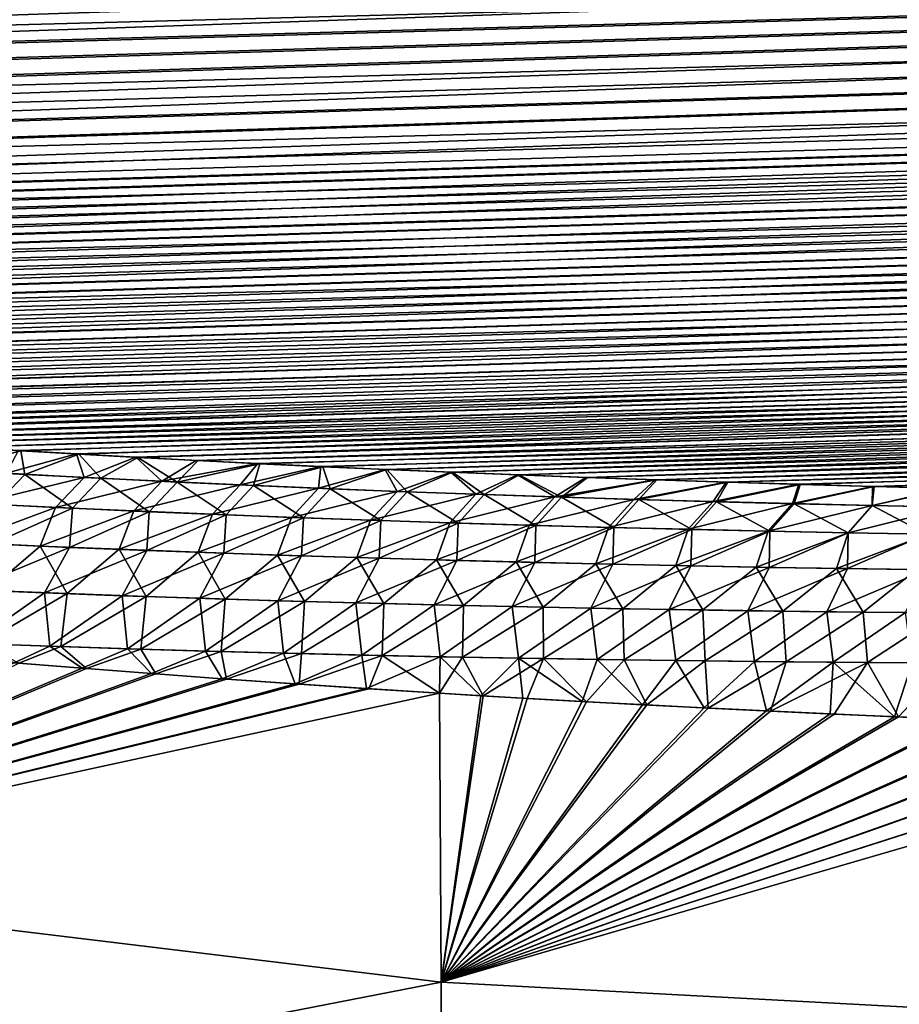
# Model space of a CAD drawing. Header units: metres. Extents: x -61 to 49, y -32 to 32.
# Tile 226 of 256: x 14.89 to 17.66, y 13.02 to 16.13. Entities that reach past the tile are written whole.
import ezdxf

# ---------------------------------------------------------------- set-up
doc = ezdxf.new("R2010")
doc.units = ezdxf.units.M
doc.layers.add('solid_K_27_40_10_000Y34', color=7, linetype='CONTINUOUS')

msp = doc.modelspace()

# ---------------------------------------------------------------- linework, layer by layer
at = {"layer": 'solid_K_27_40_10_000Y34'}
for points in [[(43.226002, 17.29109, 10.529416), (8.667266, 16.180258, 10.048165), (8.706863, 16.122061, 10.161276)], [(43.226002, 17.29109, 10.529416), (8.706863, 16.122061, 10.161276), (8.755336, 16.063543, 10.277651)], [(43.208416, 17.069876, 10.948779), (43.226002, 17.29109, 10.529416), (8.755336, 16.063543, 10.277651)], [(43.208401, 17.069761, -10.949), (8.749625, 16.069988, -10.264708), (8.702182, 16.128473, -10.148696)], [(43.208401, 17.069761, -10.949), (8.806082, 16.011202, -10.384082), (8.749625, 16.069988, -10.264708)], [(43.208416, 17.069876, 10.948779), (8.755336, 16.063543, 10.277651), (8.812924, 16.004751, 10.397364)], [(43.208401, 17.069761, -10.949), (43.179043, 16.859137, -11.374247), (8.806082, 16.011202, -10.384082)], [(43.208416, 17.069876, 10.948779), (8.812924, 16.004751, 10.397364), (8.881098, 15.945402, 10.521252)], [(43.208416, 17.069876, 10.948779), (8.881098, 15.945402, 10.521252), (8.959942, 15.885625, 10.649261)], [(43.179058, 16.859222, 11.374068), (43.208416, 17.069876, 10.948779), (8.959942, 15.885625, 10.649261)], [(43.179043, 16.859137, -11.374247), (8.873101, 15.951882, -10.507565), (8.806082, 16.011202, -10.384082)], [(43.179043, 16.859137, -11.374247), (8.950794, 15.892119, -10.635185), (8.873101, 15.951882, -10.507565)], [(43.179043, 16.859137, -11.374247), (9.041275, 15.831706, -10.767757), (8.950794, 15.892119, -10.635185)], [(43.179058, 16.859222, 11.374068), (8.959942, 15.885625, 10.649261), (9.051338, 15.825407, 10.781788)], [(43.179043, 16.859137, -11.374247), (9.144457, 15.770795, -10.905213), (9.041275, 15.831706, -10.767757)], [(43.179058, 16.859222, 11.374068), (9.051338, 15.825407, 10.781788), (9.155223, 15.764862, 10.918821)], [(43.179043, 16.859137, -11.374247), (43.137859, 16.659208, -11.805233), (9.144457, 15.770795, -10.905213)], [(43.179058, 16.859222, 11.374068), (9.155223, 15.764862, 10.918821), (9.273528, 15.704136, 11.060455)], [(43.179058, 16.859222, 11.374068), (9.273528, 15.704136, 11.060455), (9.406145, 15.643331, 11.206717)], [(43.137875, 16.659271, 11.805096), (43.179058, 16.859222, 11.374068), (9.406145, 15.643331, 11.206717)], [(43.137859, 16.659208, -11.805233), (9.262332, 15.709609, -11.047515), (9.144457, 15.770795, -10.905213)], [(43.137859, 16.659208, -11.805233), (9.394786, 15.648253, -11.194696), (9.262332, 15.709609, -11.047515)], [(43.137859, 16.659208, -11.805233), (9.543297, 15.587199, -11.3461), (9.394786, 15.648253, -11.194696)], [(43.137875, 16.659271, 11.805096), (9.406145, 15.643331, 11.206717), (9.554759, 15.582767, 11.357292)], [(43.137859, 16.659208, -11.805233), (43.084755, 16.47002, -12.242013), (9.543297, 15.587199, -11.3461)], [(43.137875, 16.659271, 11.805096), (9.554759, 15.582767, 11.357292), (9.719292, 15.522532, 11.512231)], [(43.137875, 16.659271, 11.805096), (9.719292, 15.522532, 11.512231), (9.808029, 15.492647, 11.591206)], [(43.084766, 16.47006, 12.241916), (43.137875, 16.659271, 11.805096), (9.808029, 15.492647, 11.591206)], [(43.084755, 16.47002, -12.242013), (9.707787, 15.526532, -11.50177), (9.543297, 15.587199, -11.3461)], [(43.084755, 16.47002, -12.242013), (9.889677, 15.466562, -11.661357), (9.707787, 15.526532, -11.50177)], [(43.084766, 16.47006, 12.241916), (9.808029, 15.492647, 11.591206), (9.90121, 15.462957, 11.671139)], [(43.084755, 16.47002, -12.242013), (9.987041, 15.436864, -11.742625), (9.889677, 15.466562, -11.661357)], [(43.084766, 16.47006, 12.241916), (9.90121, 15.462957, 11.671139), (9.99859, 15.433441, 11.75209)], [(43.084755, 16.47002, -12.242013), (43.01968, 16.291759, -12.68434), (9.987041, 15.436864, -11.742625)], [(43.084766, 16.47006, 12.241916), (9.99859, 15.433441, 11.75209), (10.100445, 15.404137, 11.834024)], [(43.084766, 16.47006, 12.241916), (10.100445, 15.404137, 11.834024), (10.207073, 15.375083, 11.916903)], [(43.084766, 16.47006, 12.241916), (10.207073, 15.375083, 11.916903), (10.318611, 15.346305, 12.000706)], [(43.084766, 16.47006, 12.241916), (10.318611, 15.346305, 12.000706), (10.434742, 15.317786, 12.085471)], [(43.019688, 16.291784, 12.684278), (43.084766, 16.47006, 12.241916), (10.434742, 15.317786, 12.085471)], [(43.01968, 16.291759, -12.68434), (10.088888, 15.407384, -11.824866), (9.987041, 15.436864, -11.742625)], [(43.01968, 16.291759, -12.68434), (10.195523, 15.37816, -11.90805), (10.088888, 15.407384, -11.824866)], [(43.01968, 16.291759, -12.68434), (10.30709, 15.349213, -11.99216), (10.195523, 15.37816, -11.90805)], [(43.01968, 16.291759, -12.68434), (10.423265, 15.320531, -12.077232), (10.30709, 15.349213, -11.99216)], [(43.01968, 16.291759, -12.68434), (10.544301, 15.292143, -12.163245), (10.423265, 15.320531, -12.077232)], [(43.019688, 16.291784, 12.684278), (10.434742, 15.317786, 12.085471), (10.555717, 15.289557, 12.171181)], [(43.01968, 16.291759, -12.68434), (42.942421, 16.124485, -13.132314), (10.544301, 15.292143, -12.163245)], [(43.019688, 16.291784, 12.684278), (10.555717, 15.289557, 12.171181), (10.681849, 15.261649, 12.257811)], [(43.019688, 16.291784, 12.684278), (10.681849, 15.261649, 12.257811), (10.813352, 15.234088, 12.345344)], [(43.019688, 16.291784, 12.684278), (10.813352, 15.234088, 12.345344), (10.949871, 15.206861, 12.433809)], [(43.019688, 16.291784, 12.684278), (10.949871, 15.206861, 12.433809), (11.091619, 15.179994, 12.523193)], [(42.942425, 16.124495, 13.132286), (43.019688, 16.291784, 12.684278), (11.091619, 15.179994, 12.523193)], [(42.942421, 16.124485, -13.132314), (10.670511, 15.264083, -12.250172), (10.544301, 15.292143, -12.163245)], [(42.942421, 16.124485, -13.132314), (10.802115, 15.236379, -12.337988), (10.670511, 15.264083, -12.250172)], [(42.942421, 16.124485, -13.132314), (10.938761, 15.209017, -12.426724), (10.802115, 15.236379, -12.337988)], [(42.942421, 16.124485, -13.132314), (11.080655, 15.182021, -12.516372), (10.938761, 15.209017, -12.426724)], [(42.942421, 16.124485, -13.132314), (11.228138, 15.155422, -12.606909), (11.080655, 15.182021, -12.516372)], [(42.942425, 16.124495, 13.132286), (11.091619, 15.179994, 12.523193), (11.238948, 15.153519, 12.613471)], [(42.942421, 16.124485, -13.132314), (42.85297, 15.96842, -13.585645), (11.228138, 15.155422, -12.606909)], [(42.942425, 16.124495, 13.132286), (11.238948, 15.153519, 12.613471), (11.392155, 15.127465, 12.704619)], [(42.942425, 16.124495, 13.132286), (11.392155, 15.127465, 12.704619), (11.550875, 15.101825, 12.796659)], [(42.942425, 16.124495, 13.132286), (11.550875, 15.101825, 12.796659), (11.71525, 15.076613, 12.889587)], [(42.942425, 16.124495, 13.132286), (11.71525, 15.076613, 12.889587), (11.885669, 15.051862, 12.983389)], [(42.852966, 15.968419, 13.585647), (42.942425, 16.124495, 13.132286), (11.885669, 15.051862, 12.983389)], [(42.85297, 15.96842, -13.585645), (11.381501, 15.129248, -12.698318), (11.228138, 15.155422, -12.606909)], [(42.85297, 15.96842, -13.585645), (11.540381, 15.103488, -12.79062), (11.381501, 15.129248, -12.698318)], [(42.85297, 15.96842, -13.585645), (11.704923, 15.078161, -12.88381), (11.540381, 15.103488, -12.79062)], [(42.85297, 15.96842, -13.585645), (11.875518, 15.0533, -12.977867), (11.704923, 15.078161, -12.88381)], [(42.85297, 15.96842, -13.585645), (12.052542, 15.028934, -13.072772), (11.875518, 15.0533, -12.977867)], [(42.852966, 15.968419, 13.585647), (11.885669, 15.051862, 12.983389), (12.062506, 15.027601, 13.078044)], [(42.85297, 15.96842, -13.585645), (42.750988, 15.82365, -14.044454), (12.052542, 15.028934, -13.072772)], [(42.852966, 15.968419, 13.585647), (12.062506, 15.027601, 13.078044), (12.245441, 15.003824, 13.173568)], [(42.852966, 15.968419, 13.585647), (12.245441, 15.003824, 13.173568), (12.434498, 14.980542, 13.269962)], [(42.852966, 15.968419, 13.585647), (12.434498, 14.980542, 13.269962), (12.630112, 14.957789, 13.367206)], [(42.852966, 15.968419, 13.585647), (12.630112, 14.957789, 13.367206), (12.832717, 14.935596, 13.465279)], [(42.750984, 15.823644, 14.044475), (42.852966, 15.968419, 13.585647), (12.832717, 14.935596, 13.465279)], [(42.750988, 15.82365, -14.044454), (12.235677, 15.005057, -13.168539), (12.052542, 15.028934, -13.072772)], [(42.750988, 15.82365, -14.044454), (12.424943, 14.981682, -13.265169), (12.235677, 15.005057, -13.168539)], [(42.750988, 15.82365, -14.044454), (12.620775, 14.958838, -13.362642), (12.424943, 14.981682, -13.265169)], [(42.750988, 15.82365, -14.044454), (12.823607, 14.936561, -13.460938), (12.620775, 14.958838, -13.362642)], [(42.750988, 15.82365, -14.044454), (13.033243, 14.914847, -13.560067), (12.823607, 14.936561, -13.460938)], [(42.750984, 15.823644, 14.044475), (12.832717, 14.935596, 13.465279), (13.042115, 14.91396, 13.564194)], [(42.750988, 15.82365, -14.044454), (42.636505, 15.690427, -14.508422), (13.033243, 14.914847, -13.560067)], [(42.750984, 15.823644, 14.044475), (13.042115, 14.91396, 13.564194), (13.258146, 14.892888, 13.663956)], [(42.750984, 15.823644, 14.044475), (13.258146, 14.892888, 13.663956), (13.481306, 14.872413, 13.764539)], [(42.750984, 15.823644, 14.044475), (13.481306, 14.872413, 13.764539), (13.71209, 14.852569, 13.865913)], [(42.750984, 15.823644, 14.044475), (13.71209, 14.852569, 13.865913), (13.870234, 14.839699, 13.933934)], [(42.750984, 15.823644, 14.044475), (13.870234, 14.839699, 13.933934), (14.031512, 14.827103, 14.002322)], [(42.636494, 15.690418, 14.508453), (42.750984, 15.823644, 14.044475), (14.031512, 14.827103, 14.002322)], [(42.636505, 15.690427, -14.508422), (13.249521, 14.893701, -13.660035), (13.033243, 14.914847, -13.560067)], [(42.636505, 15.690427, -14.508422), (13.472935, 14.873156, -13.760818), (13.249521, 14.893701, -13.660035)], [(42.636505, 15.690427, -14.508422), (13.703979, 14.853247, -13.862389), (13.472935, 14.873156, -13.760818)], [(42.636505, 15.690427, -14.508422), (13.862298, 14.840334, -13.930537), (13.703979, 14.853247, -13.862389)], [(42.636505, 15.690427, -14.508422), (14.023755, 14.827698, -13.999052), (13.862298, 14.840334, -13.930537)], [(42.636505, 15.690427, -14.508422), (14.188501, 14.815349, -14.067923), (14.023755, 14.827698, -13.999052)], [(42.636494, 15.690418, 14.508453), (14.031512, 14.827103, 14.002322), (14.196076, 14.814793, 14.071069)], [(42.636505, 15.690427, -14.508422), (42.509071, 15.568873, -14.977661), (14.188501, 14.815349, -14.067923)], [(42.636494, 15.690418, 14.508453), (14.196076, 14.814793, 14.071069), (14.364094, 14.80278, 14.140161)], [(42.636494, 15.690418, 14.508453), (14.364094, 14.80278, 14.140161), (14.535733, 14.791076, 14.209587)], [(42.636494, 15.690418, 14.508453), (14.535733, 14.791076, 14.209587), (14.711162, 14.779693, 14.279335)], [(42.636494, 15.690418, 14.508453), (14.711162, 14.779693, 14.279335), (14.890439, 14.768634, 14.349403)], [(42.636494, 15.690418, 14.508453), (14.890439, 14.768634, 14.349403), (15.073186, 14.757883, 14.419818)], [(42.636494, 15.690418, 14.508453), (15.073186, 14.757883, 14.419818), (15.259516, 14.747449, 14.49057)], [(42.50906, 15.568864, 14.977697), (42.636494, 15.690418, 14.508453), (15.259516, 14.747449, 14.49057)], [(42.509071, 15.568873, -14.977661), (14.356703, 14.803299, -14.137136), (14.188501, 14.815349, -14.067923)], [(42.509071, 15.568873, -14.977661), (14.528527, 14.791559, -14.206683), (14.356703, 14.803299, -14.137136)], [(42.509071, 15.568873, -14.977661), (14.704143, 14.780141, -14.276551), (14.528527, 14.791559, -14.206683)], [(42.509071, 15.568873, -14.977661), (14.883609, 14.76905, -14.346736), (14.704143, 14.780141, -14.276551)], [(42.509071, 15.568873, -14.977661), (15.066546, 14.758266, -14.417267), (14.883609, 14.76905, -14.346736)], [(42.509071, 15.568873, -14.977661), (15.253068, 14.747803, -14.488133), (15.066546, 14.758266, -14.417267)], [(42.509071, 15.568873, -14.977661), (15.443365, 14.737669, -14.559318), (15.253068, 14.747803, -14.488133)], [(42.50906, 15.568864, 14.977697), (15.259516, 14.747449, 14.49057), (15.449619, 14.737344, 14.561643)], [(42.509071, 15.568873, -14.977661), (42.368725, 15.459257, -15.451843), (15.443365, 14.737669, -14.559318)], [(42.50906, 15.568864, 14.977697), (15.449619, 14.737344, 14.561643), (15.643689, 14.727583, 14.633018)], [(42.50906, 15.568864, 14.977697), (15.643689, 14.727583, 14.633018), (15.841919, 14.718176, 14.70468)], [(42.50906, 15.568864, 14.977697), (15.841919, 14.718176, 14.70468), (16.044458, 14.709134, 14.776617)], [(42.50906, 15.568864, 14.977697), (16.044458, 14.709134, 14.776617), (16.2509, 14.700437, 14.848867)], [(42.50906, 15.568864, 14.977697), (16.2509, 14.700437, 14.848867), (16.461256, 14.692086, 14.921427)], [(42.50906, 15.568864, 14.977697), (16.461256, 14.692086, 14.921427), (16.675747, 14.684099, 14.994271)], [(42.368713, 15.459249, 15.451878), (42.50906, 15.568864, 14.977697), (16.675747, 14.684099, 14.994271)], [(42.368725, 15.459257, -15.451843), (15.637631, 14.72788, -14.630804), (15.443365, 14.737669, -14.559318)], [(42.368725, 15.459257, -15.451843), (15.836057, 14.718447, -14.702575), (15.637631, 14.72788, -14.630804)], [(42.368725, 15.459257, -15.451843), (16.038795, 14.709381, -14.774616), (15.836057, 14.718447, -14.702575)], [(42.368725, 15.459257, -15.451843), (16.245436, 14.70066, -14.84697), (16.038795, 14.709381, -14.774616)], [(42.368725, 15.459257, -15.451843), (16.455996, 14.692288, -14.919629), (16.245436, 14.70066, -14.84697)], [(42.368725, 15.459257, -15.451843), (16.670691, 14.68428, -14.992573), (16.455996, 14.692288, -14.919629)], [(42.368725, 15.459257, -15.451843), (16.889742, 14.676651, -15.065773), (16.670691, 14.68428, -14.992573)], [(42.368713, 15.459249, 15.451878), (16.675747, 14.684099, 14.994271), (16.894596, 14.676489, 15.067376)], [(42.368725, 15.459257, -15.451843), (42.214939, 15.361743, -15.93105), (16.889742, 14.676651, -15.065773)], [(42.368713, 15.459249, 15.451878), (16.894596, 14.676489, 15.067376), (17.118021, 14.66927, 15.140716)], [(42.368713, 15.459249, 15.451878), (17.118021, 14.66927, 15.140716), (17.346243, 14.662455, 15.214266)], [(42.368713, 15.459249, 15.451878), (17.346243, 14.662455, 15.214266), (17.578926, 14.656026, 15.28807)], [(42.368713, 15.459249, 15.451878), (17.578926, 14.656026, 15.28807), (17.815899, 14.649975, 15.362146)], [(42.214939, 15.361743, -15.93105), (17.113373, 14.669414, -15.139206), (16.889742, 14.676651, -15.065773)], [(42.214939, 15.361743, -15.93105), (17.341799, 14.662582, -15.212848), (17.113373, 14.669414, -15.139206)], [(42.214939, 15.361743, -15.93105), (17.574684, 14.656137, -15.286739), (17.341799, 14.662582, -15.212848)], [(42.214939, 15.361743, -15.93105), (17.811859, 14.650072, -15.360901), (17.574684, 14.656137, -15.286739)], [(14.664516, 14.707508, 14.505628), (14.890439, 14.768634, 14.349403), (14.711162, 14.779693, 14.279335)], [(14.9034, 14.694076, 14.598956), (14.890439, 14.768634, 14.349403), (14.664516, 14.707508, 14.505628)], [(14.845307, 14.697394, -14.576065), (14.883609, 14.76905, -14.346736), (15.066546, 14.758266, -14.417267)], [(14.9034, 14.694076, 14.598956), (15.073186, 14.757883, 14.419818), (14.890439, 14.768634, 14.349403)], [(14.845307, 14.697394, -14.576065), (15.066546, 14.758266, -14.417267), (15.090078, 14.684342, -14.670185)], [(15.143029, 14.68151, 14.690658), (15.073186, 14.757883, 14.419818), (14.9034, 14.694076, 14.598956)], [(15.090078, 14.684342, -14.670185), (15.066546, 14.758266, -14.417267), (15.253068, 14.747803, -14.488133)], [(15.143029, 14.68151, 14.690658), (15.259516, 14.747449, 14.49057), (15.073186, 14.757883, 14.419818)], [(15.090078, 14.684342, -14.670185), (15.253068, 14.747803, -14.488133), (15.335592, 14.672161, -14.76265)], [(15.383355, 14.669765, 14.780792), (15.259516, 14.747449, 14.49057), (15.143029, 14.68151, 14.690658)], [(15.335592, 14.672161, -14.76265), (15.253068, 14.747803, -14.488133), (15.443365, 14.737669, -14.559318)], [(15.383355, 14.669765, 14.780792), (15.449619, 14.737344, 14.561643), (15.259516, 14.747449, 14.49057)], [(15.335592, 14.672161, -14.76265), (15.443365, 14.737669, -14.559318), (15.637631, 14.72788, -14.630804)], [(15.383355, 14.669765, 14.780792), (15.643689, 14.727583, 14.633018), (15.449619, 14.737344, 14.561643)], [(14.9034, 14.694076, 14.598956), (14.664516, 14.707508, 14.505628), (14.811973, 14.598897, 14.79831)], [(15.335592, 14.672161, -14.76265), (15.637631, 14.72788, -14.630804), (15.581812, 14.660813, -14.853506)], [(15.624344, 14.658806, 14.869405), (15.643689, 14.727583, 14.633018), (15.383355, 14.669765, 14.780792)], [(15.581812, 14.660813, -14.853506), (15.637631, 14.72788, -14.630804), (15.836057, 14.718447, -14.702575)], [(15.581812, 14.660813, -14.853506), (15.836057, 14.718447, -14.702575), (15.828703, 14.650264, -14.942803)], [(15.624344, 14.658806, 14.869405), (15.841919, 14.718176, 14.70468), (15.643689, 14.727583, 14.633018)], [(15.865965, 14.648602, 14.956535), (15.841919, 14.718176, 14.70468), (15.624344, 14.658806, 14.869405)], [(15.828703, 14.650264, -14.942803), (15.836057, 14.718447, -14.702575), (16.038795, 14.709381, -14.774616)], [(15.828703, 14.650264, -14.942803), (16.038795, 14.709381, -14.774616), (16.076229, 14.640473, -15.03059)], [(15.865965, 14.648602, 14.956535), (16.044458, 14.709134, 14.776617), (15.841919, 14.718176, 14.70468)], [(16.108191, 14.63912, 15.042226), (16.044458, 14.709134, 14.776617), (15.865965, 14.648602, 14.956535)], [(16.076229, 14.640473, -15.03059), (16.038795, 14.709381, -14.774616), (16.245436, 14.70066, -14.84697)], [(16.108191, 14.63912, 15.042226), (16.2509, 14.700437, 14.848867), (16.044458, 14.709134, 14.776617)], [(14.845307, 14.697394, -14.576065), (15.090078, 14.684342, -14.670185), (14.753455, 14.60204, -14.77514)], [(15.090078, 14.684342, -14.670185), (14.999961, 14.58989, -14.870479), (14.753455, 14.60204, -14.77514)], [(14.9034, 14.694076, 14.598956), (14.811973, 14.598897, 14.79831), (15.053284, 14.587211, 14.891191)], [(15.143029, 14.68151, 14.690658), (14.9034, 14.694076, 14.598956), (15.053284, 14.587211, 14.891191)], [(15.090078, 14.684342, -14.670185), (15.335592, 14.672161, -14.76265), (14.999961, 14.58989, -14.870479)], [(15.143029, 14.68151, 14.690658), (15.053284, 14.587211, 14.891191), (15.295236, 14.576343, 14.982454)], [(15.383355, 14.669765, 14.780792), (15.143029, 14.68151, 14.690658), (15.295236, 14.576343, 14.982454)], [(16.076229, 14.640473, -15.03059), (16.245436, 14.70066, -14.84697), (16.324354, 14.631408, -15.116912)], [(16.35099, 14.630331, 15.126516), (16.2509, 14.700437, 14.848867), (16.108191, 14.63912, 15.042226)], [(16.324354, 14.631408, -15.116912), (16.245436, 14.70066, -14.84697), (16.455996, 14.692288, -14.919629)], [(16.35099, 14.630331, 15.126516), (16.461256, 14.692086, 14.921427), (16.2509, 14.700437, 14.848867)], [(16.324354, 14.631408, -15.116912), (16.455996, 14.692288, -14.919629), (16.573046, 14.62303, -15.201818)], [(16.594332, 14.622202, 15.209447), (16.461256, 14.692086, 14.921427), (16.35099, 14.630331, 15.126516)], [(16.573046, 14.62303, -15.201818), (16.455996, 14.692288, -14.919629), (16.670691, 14.68428, -14.992573)], [(16.594332, 14.622202, 15.209447), (16.675747, 14.684099, 14.994271), (16.461256, 14.692086, 14.921427)], [(16.573046, 14.62303, -15.201818), (16.670691, 14.68428, -14.992573), (16.889742, 14.676651, -15.065773)], [(16.573046, 14.62303, -15.201818), (16.889742, 14.676651, -15.065773), (16.822277, 14.615313, -15.285339)], [(16.594332, 14.622202, 15.209447), (16.894596, 14.676489, 15.067376), (16.675747, 14.684099, 14.994271)], [(16.83819, 14.614702, 15.291059), (16.894596, 14.676489, 15.067376), (16.594332, 14.622202, 15.209447)], [(16.822277, 14.615313, -15.285339), (16.889742, 14.676651, -15.065773), (17.113373, 14.669414, -15.139206)], [(16.83819, 14.614702, 15.291059), (17.118021, 14.66927, 15.140716), (16.894596, 14.676489, 15.067376)], [(15.335592, 14.672161, -14.76265), (15.247149, 14.578607, -14.964108), (14.999961, 14.58989, -14.870479)], [(15.335592, 14.672161, -14.76265), (15.581812, 14.660813, -14.853506), (15.247149, 14.578607, -14.964108)], [(15.581812, 14.660813, -14.853506), (15.494988, 14.568155, -15.05608), (15.247149, 14.578607, -14.964108)], [(15.383355, 14.669765, 14.780792), (15.295236, 14.576343, 14.982454), (15.537798, 14.566257, 15.072148)], [(15.624344, 14.658806, 14.869405), (15.383355, 14.669765, 14.780792), (15.537798, 14.566257, 15.072148)], [(15.581812, 14.660813, -14.853506), (15.828703, 14.650264, -14.942803), (15.494988, 14.568155, -15.05608)], [(15.828703, 14.650264, -14.942803), (15.743444, 14.558496, -15.146445), (15.494988, 14.568155, -15.05608)], [(15.624344, 14.658806, 14.869405), (15.537798, 14.566257, 15.072148), (15.780944, 14.556923, 15.160316)], [(15.865965, 14.648602, 14.956535), (15.624344, 14.658806, 14.869405), (15.780944, 14.556923, 15.160316)], [(15.828703, 14.650264, -14.942803), (16.076229, 14.640473, -15.03059), (15.743444, 14.558496, -15.146445)], [(15.865965, 14.648602, 14.956535), (15.780944, 14.556923, 15.160316), (16.024645, 14.548306, 15.247002)], [(16.108191, 14.63912, 15.042226), (15.865965, 14.648602, 14.956535), (16.024645, 14.548306, 15.247002)], [(16.822277, 14.615313, -15.285339), (17.113373, 14.669414, -15.139206), (17.072027, 14.608232, -15.367512)], [(17.082539, 14.607806, 15.371387), (17.118021, 14.66927, 15.140716), (16.83819, 14.614702, 15.291059)], [(17.072027, 14.608232, -15.367512), (17.113373, 14.669414, -15.139206), (17.341799, 14.662582, -15.212848)], [(17.072027, 14.608232, -15.367512), (17.341799, 14.662582, -15.212848), (17.322273, 14.601762, -15.448365)], [(17.082539, 14.607806, 15.371387), (17.346243, 14.662455, 15.214266), (17.118021, 14.66927, 15.140716)], [(17.32736, 14.601492, 15.450458), (17.346243, 14.662455, 15.214266), (17.082539, 14.607806, 15.371387)], [(17.322273, 14.601762, -15.448365), (17.341799, 14.662582, -15.212848), (17.574684, 14.656137, -15.286739)], [(17.322273, 14.601762, -15.448365), (17.574684, 14.656137, -15.286739), (17.572996, 14.595879, -15.527932)], [(17.32736, 14.601492, 15.450458), (17.578926, 14.656026, 15.28807), (17.346243, 14.662455, 15.214266)], [(17.572634, 14.595737, 15.528297), (17.578926, 14.656026, 15.28807), (17.32736, 14.601492, 15.450458)], [(17.572634, 14.595737, 15.528297), (17.815899, 14.649975, 15.362146), (17.578926, 14.656026, 15.28807)], [(17.818344, 14.590521, 15.604936), (17.815899, 14.649975, 15.362146), (17.572634, 14.595737, 15.528297)], [(17.572996, 14.595879, -15.527932), (17.574684, 14.656137, -15.286739), (17.811859, 14.650072, -15.360901)], [(17.572996, 14.595879, -15.527932), (17.811859, 14.650072, -15.360901), (17.824173, 14.590556, -15.606243)], [(16.076229, 14.640473, -15.03059), (15.992486, 14.549591, -15.235254), (15.743444, 14.558496, -15.146445)], [(16.076229, 14.640473, -15.03059), (16.324354, 14.631408, -15.116912), (15.992486, 14.549591, -15.235254)], [(16.324354, 14.631408, -15.116912), (16.242081, 14.541405, -15.322558), (15.992486, 14.549591, -15.235254)], [(16.108191, 14.63912, 15.042226), (16.024645, 14.548306, 15.247002), (16.268877, 14.540376, 15.332248)], [(16.35099, 14.630331, 15.126516), (16.108191, 14.63912, 15.042226), (16.268877, 14.540376, 15.332248)], [(16.324354, 14.631408, -15.116912), (16.573046, 14.62303, -15.201818), (16.242081, 14.541405, -15.322558)], [(16.573046, 14.62303, -15.201818), (16.492197, 14.5339, -15.408408), (16.242081, 14.541405, -15.322558)], [(16.35099, 14.630331, 15.126516), (16.268877, 14.540376, 15.332248), (16.513611, 14.533099, 15.416099)], [(16.594332, 14.622202, 15.209447), (16.35099, 14.630331, 15.126516), (16.513611, 14.533099, 15.416099)], [(16.573046, 14.62303, -15.201818), (16.822277, 14.615313, -15.285339), (16.492197, 14.5339, -15.408408)], [(16.822277, 14.615313, -15.285339), (16.742815, 14.527051, -15.492839), (16.492197, 14.5339, -15.408408)], [(16.594332, 14.622202, 15.209447), (16.513611, 14.533099, 15.416099), (16.758821, 14.526447, 15.498596)], [(16.83819, 14.614702, 15.291059), (16.594332, 14.622202, 15.209447), (16.758821, 14.526447, 15.498596)], [(16.822277, 14.615313, -15.285339), (17.072027, 14.608232, -15.367512), (16.742815, 14.527051, -15.492839)], [(16.83819, 14.614702, 15.291059), (16.758821, 14.526447, 15.498596), (17.004488, 14.520391, 15.579777)], [(17.082539, 14.607806, 15.371387), (16.83819, 14.614702, 15.291059), (17.004488, 14.520391, 15.579777)], [(14.753455, 14.60204, -14.77514), (14.999961, 14.58989, -14.870479), (14.703943, 14.47929, -14.977114)], [(14.999961, 14.58989, -14.870479), (14.95185, 14.468138, -15.073351), (14.703943, 14.47929, -14.977114)], [(15.053284, 14.587211, 14.891191), (14.811973, 14.598897, 14.79831), (14.802022, 14.474598, 15.015699)], [(15.053284, 14.587211, 14.891191), (14.802022, 14.474598, 15.015699), (15.044401, 14.464034, 15.109033)], [(14.999961, 14.58989, -14.870479), (15.247149, 14.578607, -14.964108), (14.95185, 14.468138, -15.073351)], [(15.295236, 14.576343, 14.982454), (15.053284, 14.587211, 14.891191), (15.044401, 14.464034, 15.109033)], [(17.072027, 14.608232, -15.367512), (16.993914, 14.52083, -15.575886), (16.742815, 14.527051, -15.492839)], [(17.072027, 14.608232, -15.367512), (17.322273, 14.601762, -15.448365), (16.993914, 14.52083, -15.575886)], [(17.322273, 14.601762, -15.448365), (17.245474, 14.515213, -15.65758), (16.993914, 14.52083, -15.575886)], [(17.082539, 14.607806, 15.371387), (17.004488, 14.520391, 15.579777), (17.250591, 14.514909, 15.65967)], [(17.32736, 14.601492, 15.450458), (17.082539, 14.607806, 15.371387), (17.250591, 14.514909, 15.65967)], [(17.322273, 14.601762, -15.448365), (17.572996, 14.595879, -15.527932), (17.245474, 14.515213, -15.65758)], [(17.572996, 14.595879, -15.527932), (17.497475, 14.510176, -15.737959), (17.245474, 14.515213, -15.65758)], [(17.32736, 14.601492, 15.450458), (17.250591, 14.514909, 15.65967), (17.497116, 14.50998, 15.738304)], [(17.572634, 14.595737, 15.528297), (17.32736, 14.601492, 15.450458), (17.497116, 14.50998, 15.738304)], [(17.572634, 14.595737, 15.528297), (17.497116, 14.50998, 15.738304), (17.744045, 14.505582, 15.815708)], [(17.572996, 14.595879, -15.527932), (17.824173, 14.590556, -15.606243), (17.497475, 14.510176, -15.737959)], [(17.824173, 14.590556, -15.606243), (17.749897, 14.505691, -15.817053), (17.497475, 14.510176, -15.737959)], [(17.818344, 14.590521, 15.604936), (17.572634, 14.595737, 15.528297), (17.744045, 14.505582, 15.815708)], [(15.247149, 14.578607, -14.964108), (15.200374, 14.457844, -15.167839), (14.95185, 14.468138, -15.073351)], [(15.295236, 14.576343, 14.982454), (15.044401, 14.464034, 15.109033), (15.287353, 14.454268, 15.200725)], [(15.247149, 14.578607, -14.964108), (15.494988, 14.568155, -15.05608), (15.200374, 14.457844, -15.167839)], [(15.494988, 14.568155, -15.05608), (15.449487, 14.448369, -15.26063), (15.200374, 14.457844, -15.167839)], [(15.537798, 14.566257, 15.072148), (15.295236, 14.576343, 14.982454), (15.287353, 14.454268, 15.200725)], [(15.537798, 14.566257, 15.072148), (15.287353, 14.454268, 15.200725), (15.530852, 14.445269, 15.290824)], [(15.494988, 14.568155, -15.05608), (15.743444, 14.558496, -15.146445), (15.449487, 14.448369, -15.26063)], [(15.743444, 14.558496, -15.146445), (15.69916, 14.439676, -15.351779), (15.449487, 14.448369, -15.26063)], [(15.780944, 14.556923, 15.160316), (15.537798, 14.566257, 15.072148), (15.530852, 14.445269, 15.290824)], [(15.780944, 14.556923, 15.160316), (15.530852, 14.445269, 15.290824), (15.774876, 14.437001, 15.379376)], [(15.743444, 14.558496, -15.146445), (15.992486, 14.549591, -15.235254), (15.69916, 14.439676, -15.351779)], [(15.992486, 14.549591, -15.235254), (15.949364, 14.431726, -15.44134), (15.69916, 14.439676, -15.351779)], [(16.024645, 14.548306, 15.247002), (15.780944, 14.556923, 15.160316), (15.774876, 14.437001, 15.379376)], [(15.992486, 14.549591, -15.235254), (16.242081, 14.541405, -15.322558), (15.949364, 14.431726, -15.44134)], [(16.024645, 14.548306, 15.247002), (15.774876, 14.437001, 15.379376), (16.0194, 14.429434, 15.466426)], [(16.242081, 14.541405, -15.322558), (16.200069, 14.424483, -15.529367), (15.949364, 14.431726, -15.44134)], [(16.268877, 14.540376, 15.332248), (16.024645, 14.548306, 15.247002), (16.0194, 14.429434, 15.466426)], [(16.268877, 14.540376, 15.332248), (16.0194, 14.429434, 15.466426), (16.2644, 14.422534, 15.552019)], [(16.242081, 14.541405, -15.322558), (16.492197, 14.5339, -15.408408), (16.200069, 14.424483, -15.529367)], [(16.492197, 14.5339, -15.408408), (16.451252, 14.41791, -15.615911), (16.200069, 14.424483, -15.529367)], [(16.513611, 14.533099, 15.416099), (16.268877, 14.540376, 15.332248), (16.2644, 14.422534, 15.552019)], [(16.513611, 14.533099, 15.416099), (16.2644, 14.422534, 15.552019), (16.509853, 14.416271, 15.636202)], [(16.492197, 14.5339, -15.408408), (16.742815, 14.527051, -15.492839), (16.451252, 14.41791, -15.615911)], [(16.742815, 14.527051, -15.492839), (16.702892, 14.41198, -15.70101), (16.451252, 14.41791, -15.615911)], [(16.758821, 14.526447, 15.498596), (16.513611, 14.533099, 15.416099), (16.509853, 14.416271, 15.636202)], [(16.758821, 14.526447, 15.498596), (16.509853, 14.416271, 15.636202), (16.755735, 14.410613, 15.719018)], [(16.742815, 14.527051, -15.492839), (16.993914, 14.52083, -15.575886), (16.702892, 14.41198, -15.70101)], [(16.993914, 14.52083, -15.575886), (16.954971, 14.406667, -15.784698), (16.702892, 14.41198, -15.70101)], [(17.004488, 14.520391, 15.579777), (16.758821, 14.526447, 15.498596), (16.755735, 14.410613, 15.719018)], [(17.004488, 14.520391, 15.579777), (16.755735, 14.410613, 15.719018), (17.002031, 14.405536, 15.800501)], [(16.993914, 14.52083, -15.575886), (17.245474, 14.515213, -15.65758), (16.954971, 14.406667, -15.784698)], [(17.250591, 14.514909, 15.65967), (17.004488, 14.520391, 15.579777), (17.002031, 14.405536, 15.800501)], [(17.245474, 14.515213, -15.65758), (17.207472, 14.401947, -15.867011), (16.954971, 14.406667, -15.784698)], [(17.250591, 14.514909, 15.65967), (17.002031, 14.405536, 15.800501), (17.248724, 14.401016, 15.880682)], [(17.245474, 14.515213, -15.65758), (17.497475, 14.510176, -15.737959), (17.207472, 14.401947, -15.867011)], [(17.497475, 14.510176, -15.737959), (17.460377, 14.397794, -15.947984), (17.207472, 14.401947, -15.867011)], [(17.497116, 14.50998, 15.738304), (17.250591, 14.514909, 15.65967), (17.248724, 14.401016, 15.880682)], [(17.497116, 14.50998, 15.738304), (17.248724, 14.401016, 15.880682), (17.4958, 14.397035, 15.95959)], [(17.497475, 14.510176, -15.737959), (17.749897, 14.505691, -15.817053), (17.460377, 14.397794, -15.947984)], [(17.749897, 14.505691, -15.817053), (17.713671, 14.394182, -16.027651), (17.460377, 14.397794, -15.947984)], [(17.744045, 14.505582, 15.815708), (17.497116, 14.50998, 15.738304), (17.4958, 14.397035, 15.95959)], [(17.744045, 14.505582, 15.815708), (17.4958, 14.397035, 15.95959), (17.743244, 14.393568, 16.037256)], [(14.788435, 14.327885, -15.214381), (14.703943, 14.47929, -14.977114), (14.95185, 14.468138, -15.073351)], [(15.044401, 14.464034, 15.109033), (14.802022, 14.474598, 15.015699), (14.721875, 14.330506, 15.188527)], [(15.044401, 14.464034, 15.109033), (14.721875, 14.330506, 15.188527), (14.965774, 14.320699, 15.283186)], [(14.788435, 14.327885, -15.214381), (14.95185, 14.468138, -15.073351), (15.036654, 14.318143, -15.31017)], [(15.036654, 14.318143, -15.31017), (14.95185, 14.468138, -15.073351), (15.200374, 14.457844, -15.167839)], [(15.287353, 14.454268, 15.200725), (15.044401, 14.464034, 15.109033), (14.965774, 14.320699, 15.283186)], [(15.036654, 14.318143, -15.31017), (15.200374, 14.457844, -15.167839), (15.285412, 14.309222, -15.404216)], [(15.285412, 14.309222, -15.404216), (15.200374, 14.457844, -15.167839), (15.449487, 14.448369, -15.26063)], [(15.287353, 14.454268, 15.200725), (14.965774, 14.320699, 15.283186), (15.210194, 14.311689, 15.376155)], [(15.530852, 14.445269, 15.290824), (15.287353, 14.454268, 15.200725), (15.210194, 14.311689, 15.376155)], [(15.530852, 14.445269, 15.290824), (15.210194, 14.311689, 15.376155), (15.455113, 14.303443, 15.467484)], [(15.285412, 14.309222, -15.404216), (15.449487, 14.448369, -15.26063), (15.534682, 14.301085, -15.496574)], [(15.534682, 14.301085, -15.496574), (15.449487, 14.448369, -15.26063), (15.69916, 14.439676, -15.351779)], [(15.774876, 14.437001, 15.379376), (15.530852, 14.445269, 15.290824), (15.455113, 14.303443, 15.467484)], [(15.774876, 14.437001, 15.379376), (15.455113, 14.303443, 15.467484), (15.700512, 14.295926, 15.557222)], [(15.534682, 14.301085, -15.496574), (15.69916, 14.439676, -15.351779), (15.784441, 14.293691, -15.587301)], [(15.784441, 14.293691, -15.587301), (15.69916, 14.439676, -15.351779), (15.949364, 14.431726, -15.44134)], [(16.0194, 14.429434, 15.466426), (15.774876, 14.437001, 15.379376), (15.700512, 14.295926, 15.557222)], [(16.0194, 14.429434, 15.466426), (15.700512, 14.295926, 15.557222), (15.946367, 14.289107, 15.645417)], [(15.784441, 14.293691, -15.587301), (15.949364, 14.431726, -15.44134), (16.034662, 14.287004, -15.676454)], [(16.2644, 14.422534, 15.552019), (16.0194, 14.429434, 15.466426), (15.946367, 14.289107, 15.645417)], [(16.034662, 14.287004, -15.676454), (15.949364, 14.431726, -15.44134), (16.200069, 14.424483, -15.529367)], [(16.2644, 14.422534, 15.552019), (15.946367, 14.289107, 15.645417), (16.192659, 14.282953, 15.732116)], [(16.034662, 14.287004, -15.676454), (16.200069, 14.424483, -15.529367), (16.285324, 14.280987, -15.764086)], [(16.509853, 14.416271, 15.636202), (16.2644, 14.422534, 15.552019), (16.192659, 14.282953, 15.732116)], [(16.509853, 14.416271, 15.636202), (16.192659, 14.282953, 15.732116), (16.439367, 14.277431, 15.817368)], [(16.285324, 14.280987, -15.764086), (16.200069, 14.424483, -15.529367), (16.451252, 14.41791, -15.615911)], [(16.285324, 14.280987, -15.764086), (16.451252, 14.41791, -15.615911), (16.536404, 14.27561, -15.850242)], [(16.755735, 14.410613, 15.719018), (16.509853, 14.416271, 15.636202), (16.439367, 14.277431, 15.817368)], [(16.755735, 14.410613, 15.719018), (16.439367, 14.277431, 15.817368), (16.686468, 14.27251, 15.901217)], [(16.536404, 14.27561, -15.850242), (16.451252, 14.41791, -15.615911), (16.702892, 14.41198, -15.70101)], [(16.536404, 14.27561, -15.850242), (16.702892, 14.41198, -15.70101), (16.787889, 14.270848, -15.934957)], [(17.002031, 14.405536, 15.800501), (16.755735, 14.410613, 15.719018), (16.686468, 14.27251, 15.901217)], [(17.002031, 14.405536, 15.800501), (16.686468, 14.27251, 15.901217), (16.93395, 14.268165, 15.983703)], [(16.787889, 14.270848, -15.934957), (16.702892, 14.41198, -15.70101), (16.954971, 14.406667, -15.784698)], [(16.787889, 14.270848, -15.934957), (16.954971, 14.406667, -15.784698), (17.039764, 14.266675, -16.018267)], [(17.248724, 14.401016, 15.880682), (17.002031, 14.405536, 15.800501), (16.93395, 14.268165, 15.983703)], [(17.248724, 14.401016, 15.880682), (16.93395, 14.268165, 15.983703), (17.181799, 14.264373, 16.064854)], [(17.039764, 14.266675, -16.018267), (16.954971, 14.406667, -15.784698), (17.207472, 14.401947, -15.867011)], [(17.039764, 14.266675, -16.018267), (17.207472, 14.401947, -15.867011), (17.292013, 14.263066, -16.10021)], [(17.4958, 14.397035, 15.95959), (17.248724, 14.401016, 15.880682), (17.181799, 14.264373, 16.064854)], [(17.4958, 14.397035, 15.95959), (17.181799, 14.264373, 16.064854), (17.43, 14.261112, 16.144703)], [(17.292013, 14.263066, -16.10021), (17.207472, 14.401947, -15.867011), (17.460377, 14.397794, -15.947984)], [(17.292013, 14.263066, -16.10021), (17.460377, 14.397794, -15.947984), (17.544622, 14.259996, -16.180822)], [(17.743244, 14.393568, 16.037256), (17.4958, 14.397035, 15.95959), (17.43, 14.261112, 16.144703)], [(17.544622, 14.259996, -16.180822), (17.460377, 14.397794, -15.947984), (17.713671, 14.394182, -16.027651)], [(17.544622, 14.259996, -16.180822), (17.713671, 14.394182, -16.027651), (17.797573, 14.257441, -16.260138)], [(17.743244, 14.393568, 16.037256), (17.43, 14.261112, 16.144703), (17.678541, 14.258362, 16.223282)], [(14.965774, 14.320699, 15.283186), (14.721875, 14.330506, 15.188527), (14.737381, 14.161383, 15.37905)], [(14.965774, 14.320699, 15.283186), (14.737381, 14.161383, 15.37905), (14.982007, 14.152576, 15.474123)], [(14.788435, 14.327885, -15.214381), (15.036654, 14.318143, -15.31017), (14.765444, 14.160383, -15.390006)], [(15.036654, 14.318143, -15.31017), (15.017192, 14.151434, -15.487592), (14.765444, 14.160383, -15.390006)], [(15.210194, 14.311689, 15.376155), (14.965774, 14.320699, 15.283186), (14.982007, 14.152576, 15.474123)], [(15.210194, 14.311689, 15.376155), (14.982007, 14.152576, 15.474123), (15.227097, 14.14455, 15.567491)], [(15.036654, 14.318143, -15.31017), (15.285412, 14.309222, -15.404216), (15.017192, 14.151434, -15.487592)], [(15.285412, 14.309222, -15.404216), (15.269431, 14.143311, -15.583368), (15.017192, 14.151434, -15.487592)], [(15.455113, 14.303443, 15.467484), (15.210194, 14.311689, 15.376155), (15.227097, 14.14455, 15.567491)], [(15.455113, 14.303443, 15.467484), (15.227097, 14.14455, 15.567491), (15.47263, 14.137269, 15.659201)], [(15.285412, 14.309222, -15.404216), (15.534682, 14.301085, -15.496574), (15.269431, 14.143311, -15.583368)], [(15.534682, 14.301085, -15.496574), (15.52214, 14.135974, -15.677395), (15.269431, 14.143311, -15.583368)], [(15.700512, 14.295926, 15.557222), (15.455113, 14.303443, 15.467484), (15.47263, 14.137269, 15.659201)], [(15.534682, 14.301085, -15.496574), (15.784441, 14.293691, -15.587301), (15.52214, 14.135974, -15.677395)], [(15.700512, 14.295926, 15.557222), (15.47263, 14.137269, 15.659201), (15.71859, 14.1307, 15.749306)], [(15.784441, 14.293691, -15.587301), (15.775295, 14.129383, -15.769732), (15.52214, 14.135974, -15.677395)], [(15.946367, 14.289107, 15.645417), (15.700512, 14.295926, 15.557222), (15.71859, 14.1307, 15.749306)], [(15.946367, 14.289107, 15.645417), (15.71859, 14.1307, 15.749306), (15.964957, 14.12481, 15.837854)], [(15.784441, 14.293691, -15.587301), (16.034662, 14.287004, -15.676454), (15.775295, 14.129383, -15.769732)], [(16.034662, 14.287004, -15.676454), (16.028875, 14.123499, -15.860442), (15.775295, 14.129383, -15.769732)], [(16.192659, 14.282953, 15.732116), (15.946367, 14.289107, 15.645417), (15.964957, 14.12481, 15.837854)], [(16.192659, 14.282953, 15.732116), (15.964957, 14.12481, 15.837854), (16.211716, 14.119567, 15.924897)], [(16.034662, 14.287004, -15.676454), (16.285324, 14.280987, -15.764086), (16.028875, 14.123499, -15.860442)], [(16.285324, 14.280987, -15.764086), (16.282858, 14.118284, -15.949581), (16.028875, 14.123499, -15.860442)], [(16.439367, 14.277431, 15.817368), (16.192659, 14.282953, 15.732116), (16.211716, 14.119567, 15.924897)], [(16.439367, 14.277431, 15.817368), (16.211716, 14.119567, 15.924897), (16.458843, 14.114937, 16.010483)], [(16.285324, 14.280987, -15.764086), (16.536404, 14.27561, -15.850242), (16.282858, 14.118284, -15.949581)], [(16.536404, 14.27561, -15.850242), (16.537228, 14.11371, -16.037191), (16.282858, 14.118284, -15.949581)], [(16.686468, 14.27251, 15.901217), (16.439367, 14.277431, 15.817368), (16.458843, 14.114937, 16.010483)], [(16.686468, 14.27251, 15.901217), (16.458843, 14.114937, 16.010483), (16.706326, 14.110891, 16.094658)], [(16.536404, 14.27561, -15.850242), (16.787889, 14.270848, -15.934957), (16.537228, 14.11371, -16.037191)], [(16.787889, 14.270848, -15.934957), (16.791973, 14.109752, -16.123314), (16.537228, 14.11371, -16.037191)], [(16.93395, 14.268165, 15.983703), (16.686468, 14.27251, 15.901217), (16.706326, 14.110891, 16.094658)], [(16.787889, 14.270848, -15.934957), (17.039764, 14.266675, -16.018267), (16.791973, 14.109752, -16.123314)], [(16.93395, 14.268165, 15.983703), (16.706326, 14.110891, 16.094658), (16.954151, 14.107408, 16.177456)], [(17.039764, 14.266675, -16.018267), (17.047077, 14.10638, -16.207985), (16.791973, 14.109752, -16.123314)], [(17.181799, 14.264373, 16.064854), (16.93395, 14.268165, 15.983703), (16.954151, 14.107408, 16.177456)], [(17.181799, 14.264373, 16.064854), (16.954151, 14.107408, 16.177456), (17.202307, 14.104462, 16.258909)], [(17.039764, 14.266675, -16.018267), (17.292013, 14.263066, -16.10021), (17.047077, 14.10638, -16.207985)], [(17.292013, 14.263066, -16.10021), (17.302526, 14.103571, -16.291243), (17.047077, 14.10638, -16.207985)], [(17.43, 14.261112, 16.144703), (17.181799, 14.264373, 16.064854), (17.202307, 14.104462, 16.258909)], [(17.43, 14.261112, 16.144703), (17.202307, 14.104462, 16.258909), (17.450783, 14.102032, 16.33905)], [(17.292013, 14.263066, -16.10021), (17.544622, 14.259996, -16.180822), (17.302526, 14.103571, -16.291243)], [(17.544622, 14.259996, -16.180822), (17.55831, 14.101297, -16.373129), (17.302526, 14.103571, -16.291243)], [(17.678541, 14.258362, 16.223282), (17.43, 14.261112, 16.144703), (17.450783, 14.102032, 16.33905)], [(17.678541, 14.258362, 16.223282), (17.450783, 14.102032, 16.33905), (17.699564, 14.100097, 16.417913)], [(17.544622, 14.259996, -16.180822), (17.797573, 14.257441, -16.260138), (17.55831, 14.101297, -16.373129)], [(17.797573, 14.257441, -16.260138), (17.814409, 14.099534, -16.45368), (17.55831, 14.101297, -16.373129)], [(14.982007, 14.152576, 15.474123), (14.737381, 14.161383, 15.37905), (14.870192, 14.100665, 15.483634)], [(14.765444, 14.160383, -15.390006), (15.017192, 14.151434, -15.487592), (14.884068, 14.099527, -15.489624)], [(14.982007, 14.152576, 15.474123), (14.870192, 14.100665, 15.483634), (15.08364, 14.083209, 15.575304)], [(15.017192, 14.151434, -15.487592), (15.097463, 14.082129, -15.581164), (14.884068, 14.099527, -15.489624)], [(15.227097, 14.14455, 15.567491), (14.982007, 14.152576, 15.474123), (15.08364, 14.083209, 15.575304)], [(15.017192, 14.151434, -15.487592), (15.269431, 14.143311, -15.583368), (15.097463, 14.082129, -15.581164)], [(15.227097, 14.14455, 15.567491), (15.08364, 14.083209, 15.575304), (15.302044, 14.0662, 15.667411)], [(15.269431, 14.143311, -15.583368), (15.315799, 14.065179, -15.673137), (15.097463, 14.082129, -15.581164)], [(15.47263, 14.137269, 15.659201), (15.227097, 14.14455, 15.567491), (15.302044, 14.0662, 15.667411)], [(15.269431, 14.143311, -15.583368), (15.52214, 14.135974, -15.677395), (15.315799, 14.065179, -15.673137)], [(15.47263, 14.137269, 15.659201), (15.302044, 14.0662, 15.667411), (15.525643, 14.049713, 15.759936)], [(15.52214, 14.135974, -15.677395), (15.539315, 14.048748, -15.765525), (15.315799, 14.065179, -15.673137)], [(15.71859, 14.1307, 15.749306), (15.47263, 14.137269, 15.659201), (15.525643, 14.049713, 15.759936)], [(15.52214, 14.135974, -15.677395), (15.775295, 14.129383, -15.769732), (15.539315, 14.048748, -15.765525)], [(15.71859, 14.1307, 15.749306), (15.525643, 14.049713, 15.759936), (15.75468, 14.033821, 15.852861)], [(15.775295, 14.129383, -15.769732), (15.768252, 14.032911, -15.85831), (15.539315, 14.048748, -15.765525)], [(15.964957, 14.12481, 15.837854), (15.71859, 14.1307, 15.749306), (15.75468, 14.033821, 15.852861)], [(15.964957, 14.12481, 15.837854), (15.75468, 14.033821, 15.852861), (15.979932, 14.01907, 15.942548)], [(15.775295, 14.129383, -15.769732), (16.028875, 14.123499, -15.860442), (15.768252, 14.032911, -15.85831)], [(16.028875, 14.123499, -15.860442), (15.986813, 14.018633, -15.945262), (15.768252, 14.032911, -15.85831)], [(16.211716, 14.119567, 15.924897), (15.964957, 14.12481, 15.837854), (15.979932, 14.01907, 15.942548)], [(16.211716, 14.119567, 15.924897), (15.979932, 14.01907, 15.942548), (16.209715, 14.004643, 16.032568)], [(16.028875, 14.123499, -15.860442), (16.209627, 14.004661, -16.032524), (15.986813, 14.018633, -15.945262)], [(16.028875, 14.123499, -15.860442), (16.282858, 14.118284, -15.949581), (16.209627, 14.004661, -16.032524)], [(16.282858, 14.118284, -15.949581), (16.347006, 13.99635, -16.085629), (16.209627, 14.004661, -16.032524)], [(16.211716, 14.119567, 15.924897), (16.209715, 14.004643, 16.032568), (16.340538, 13.996723, 16.083153)], [(16.458843, 14.114937, 16.010483), (16.211716, 14.119567, 15.924897), (16.340538, 13.996723, 16.083153)], [(16.282858, 14.118284, -15.949581), (16.537228, 14.11371, -16.037191), (16.347006, 13.99635, -16.085629)], [(16.458843, 14.114937, 16.010483), (16.340538, 13.996723, 16.083153), (16.472898, 13.988935, 16.133837)], [(16.458843, 14.114937, 16.010483), (16.472898, 13.988935, 16.133837), (16.659817, 13.978333, 16.204565)], [(16.706326, 14.110891, 16.094658), (16.458843, 14.114937, 16.010483), (16.659817, 13.978333, 16.204565)], [(15.08364, 14.083209, 15.575304), (14.870192, 14.100665, 15.483634), (13.518478, 13.420534, 15.598269)], [(14.884068, 14.099527, -15.489624), (15.097463, 14.082129, -15.581164), (13.518478, 13.420488, -15.598309)], [(16.537228, 14.11371, -16.037191), (16.486073, 13.988186, -16.138842), (16.347006, 13.99635, -16.085629)], [(16.537228, 14.11371, -16.037191), (16.672869, 13.977625, -16.209454), (16.486073, 13.988186, -16.138842)], [(16.537228, 14.11371, -16.037191), (16.791973, 14.109752, -16.123314), (16.672869, 13.977625, -16.209454)], [(16.706326, 14.110891, 16.094658), (16.659817, 13.978333, 16.204565), (16.849916, 13.968045, 16.275475)], [(16.791973, 14.109752, -16.123314), (16.862839, 13.967376, -16.280247), (16.672869, 13.977625, -16.209454)], [(16.954151, 14.107408, 16.177456), (16.706326, 14.110891, 16.094658), (16.849916, 13.968045, 16.275475)], [(16.791973, 14.109752, -16.123314), (17.047077, 14.10638, -16.207985), (16.862839, 13.967376, -16.280247)], [(16.954151, 14.107408, 16.177456), (16.849916, 13.968045, 16.275475), (17.043314, 13.958101, 16.346558)], [(17.047077, 14.10638, -16.207985), (17.056097, 13.957469, -16.351213), (16.862839, 13.967376, -16.280247)], [(17.202307, 14.104462, 16.258909), (16.954151, 14.107408, 16.177456), (17.043314, 13.958101, 16.346558)], [(17.202307, 14.104462, 16.258909), (17.043314, 13.958101, 16.346558), (17.240131, 13.948533, 16.417809)], [(17.047077, 14.10638, -16.207985), (17.302526, 14.103571, -16.291243), (17.056097, 13.957469, -16.351213)], [(17.302526, 14.103571, -16.291243), (17.252768, 13.947938, -16.422346), (17.056097, 13.957469, -16.351213)], [(17.450783, 14.102032, 16.33905), (17.202307, 14.104462, 16.258909), (17.240131, 13.948533, 16.417809)], [(17.450783, 14.102032, 16.33905), (17.240131, 13.948533, 16.417809), (17.440462, 13.939363, 16.489218)], [(17.302526, 14.103571, -16.291243), (17.55831, 14.101297, -16.373129), (17.252768, 13.947938, -16.422346)], [(17.55831, 14.101297, -16.373129), (17.452942, 13.938804, -16.493635), (17.252768, 13.947938, -16.422346)], [(17.450783, 14.102032, 16.33905), (17.440462, 13.939363, 16.489218), (17.643932, 13.930459, 16.56076)], [(17.699564, 14.100097, 16.417913), (17.450783, 14.102032, 16.33905), (17.643932, 13.930459, 16.56076)], [(17.55831, 14.101297, -16.373129), (17.65625, 13.929935, -16.565058), (17.452942, 13.938804, -16.493635)], [(17.55831, 14.101297, -16.373129), (17.814409, 14.099534, -16.45368), (17.65625, 13.929935, -16.565058)], [(17.699564, 14.100097, 16.417913), (17.643932, 13.930459, 16.56076), (17.852057, 13.921727, 16.632963)], [(17.814409, 14.099534, -16.45368), (17.851606, 13.921752, -16.632803), (17.65625, 13.929935, -16.565058)], [(15.302044, 14.0662, 15.667411), (15.08364, 14.083209, 15.575304), (13.518478, 13.420534, 15.598269)], [(15.097463, 14.082129, -15.581164), (15.315799, 14.065179, -15.673137), (13.518478, 13.420488, -15.598309)], [(15.525643, 14.049713, 15.759936), (15.302044, 14.0662, 15.667411), (13.518478, 13.420534, 15.598269)], [(15.315799, 14.065179, -15.673137), (15.539315, 14.048748, -15.765525), (13.518478, 13.420488, -15.598309)], [(15.75468, 14.033821, 15.852861), (15.525643, 14.049713, 15.759936), (13.518478, 13.420534, 15.598269)], [(15.539315, 14.048748, -15.765525), (15.768252, 14.032911, -15.85831), (13.518478, 13.420488, -15.598309)], [(15.979932, 14.01907, 15.942548), (15.75468, 14.033821, 15.852861), (13.518478, 13.420534, 15.598269)], [(15.768252, 14.032911, -15.85831), (15.986813, 14.018633, -15.945262), (13.518478, 13.420488, -15.598309)], [(16.209715, 14.004643, 16.032568), (15.979932, 14.01907, 15.942548), (13.518478, 13.420534, 15.598269)], [(15.986813, 14.018633, -15.945262), (16.209627, 14.004661, -16.032524), (13.518478, 13.420488, -15.598309)], [(16.209627, 14.004661, -16.032524), (16.214842, 13.094173, -16.786036), (13.518478, 13.420488, -15.598309)], [(16.214842, 13.094138, 16.786062), (16.209715, 14.004643, 16.032568), (13.518478, 13.420534, 15.598269)], [(16.347006, 13.99635, -16.085629), (16.214842, 13.094173, -16.786036), (16.209627, 14.004661, -16.032524)], [(16.340538, 13.996723, 16.083153), (16.209715, 14.004643, 16.032568), (16.214842, 13.094138, 16.786062)], [(16.472898, 13.988935, 16.133837), (16.340538, 13.996723, 16.083153), (16.214842, 13.094138, 16.786062)], [(16.347006, 13.99635, -16.085629), (16.486073, 13.988186, -16.138842), (16.214842, 13.094173, -16.786036)], [(16.659817, 13.978333, 16.204565), (16.472898, 13.988935, 16.133837), (16.214842, 13.094138, 16.786062)], [(16.486073, 13.988186, -16.138842), (16.672869, 13.977625, -16.209454), (16.214842, 13.094173, -16.786036)], [(16.849916, 13.968045, 16.275475), (16.659817, 13.978333, 16.204565), (16.214842, 13.094138, 16.786062)], [(16.672869, 13.977625, -16.209454), (16.862839, 13.967376, -16.280247), (16.214842, 13.094173, -16.786036)], [(17.043314, 13.958101, 16.346558), (16.849916, 13.968045, 16.275475), (16.214842, 13.094138, 16.786062)], [(16.862839, 13.967376, -16.280247), (17.056097, 13.957469, -16.351213), (16.214842, 13.094173, -16.786036)], [(17.240131, 13.948533, 16.417809), (17.043314, 13.958101, 16.346558), (16.214842, 13.094138, 16.786062)], [(17.056097, 13.957469, -16.351213), (17.252768, 13.947938, -16.422346), (16.214842, 13.094173, -16.786036)], [(17.440462, 13.939363, 16.489218), (17.240131, 13.948533, 16.417809), (16.214842, 13.094138, 16.786062)], [(17.252768, 13.947938, -16.422346), (17.452942, 13.938804, -16.493635), (16.214842, 13.094173, -16.786036)], [(17.643932, 13.930459, 16.56076), (17.440462, 13.939363, 16.489218), (16.214842, 13.094138, 16.786062)], [(17.452942, 13.938804, -16.493635), (17.65625, 13.929935, -16.565058), (16.214842, 13.094173, -16.786036)], [(17.852057, 13.921727, 16.632963), (17.643932, 13.930459, 16.56076), (16.214842, 13.094138, 16.786062)], [(17.65625, 13.929935, -16.565058), (17.851606, 13.921752, -16.632803), (16.214842, 13.094173, -16.786036)], [(17.851606, 13.921752, -16.632803), (17.862638, 13.921301, -16.636602), (16.214842, 13.094173, -16.786036)], [(18.060287, 13.913394, 16.704208), (17.852057, 13.921727, 16.632963), (16.214842, 13.094138, 16.786062)], [(17.862638, 13.921301, -16.636602), (18.07225, 13.912937, -16.708263), (16.214842, 13.094173, -16.786036)], [(18.271433, 13.905377, 16.775429), (18.060287, 13.913394, 16.704208), (16.214842, 13.094138, 16.786062)], [(18.07225, 13.912937, -16.708263), (18.28047, 13.905054, -16.778446), (16.214842, 13.094173, -16.786036)], [(18.486032, 13.897693, 16.846756), (18.271433, 13.905377, 16.775429), (16.214842, 13.094138, 16.786062)], [(18.28047, 13.905054, -16.778446), (18.492043, 13.897493, -16.84873), (16.214842, 13.094173, -16.786036)], [(18.704224, 13.890373, 16.918182), (18.486032, 13.897693, 16.846756), (16.214842, 13.094138, 16.786062)], [(18.492043, 13.897493, -16.84873), (18.707102, 13.890286, -16.919113), (16.214842, 13.094173, -16.786036)], [(18.926147, 13.883451, 16.989702), (18.704224, 13.890373, 16.918182), (16.214842, 13.094138, 16.786062)], [(18.707102, 13.890286, -16.919113), (18.925787, 13.883464, -16.989586), (16.214842, 13.094173, -16.786036)], [(18.925787, 13.883464, -16.989586), (18.926422, 12.949153, -17.71221), (16.214842, 13.094173, -16.786036)], [(18.926422, 12.949064, 17.712275), (18.926147, 13.883451, 16.989702), (16.214842, 13.094138, 16.786062)], [(16.214842, 13.094138, 16.786062), (13.518478, 13.420534, 15.598269), (13.518478, 12.568889, 16.292324)], [(16.214842, 13.094173, -16.786036), (13.518478, 12.568847, -16.292355), (13.518478, 13.420488, -15.598309)], [(16.214842, 13.094173, -16.786036), (16.214842, 12.142045, -17.487112), (13.518478, 12.568847, -16.292355)], [(16.214842, 12.142015, 17.487133), (16.214842, 13.094138, 16.786062), (13.518478, 12.568889, 16.292324)], [(18.926422, 12.949153, -17.71221), (16.214842, 12.142045, -17.487112), (16.214842, 13.094173, -16.786036)], [(18.926422, 12.949064, 17.712275), (16.214842, 13.094138, 16.786062), (16.214842, 12.142015, 17.487133)]]:
    msp.add_3dface(points, dxfattribs=at)

doc.saveas('drawing.dxf')
